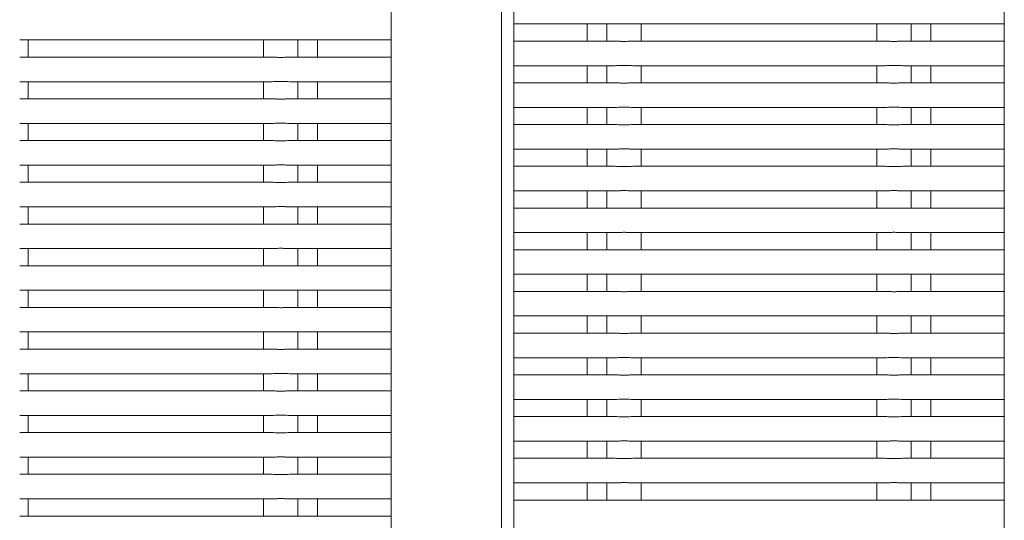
# Model space of a CAD drawing. Header units: millimetres. Extents: x 2016 to 102618, y -16590 to 68005.
# Tile 87 of 256: x 13919 to 14321, y 55527 to 55731. Entities that reach past the tile are written whole.
import ezdxf

# ---------------------------------------------------------------- set-up
doc = ezdxf.new("R2010")
doc.units = ezdxf.units.MM
doc.layers.add('A-GENM', color=13, linetype='Continuous', lineweight=13)
doc.layers.add('G-IMPT', color=8, linetype='Continuous', lineweight=5)

# ---------------------------------------------------------------- blocks, each defined once
blk = doc.blocks.new('Glijbanen_geen_host - 2019220_glijbaan_2020_08_26_no bolts2_dwg-4658142-00 Begane grond')
at = {"layer": 'G-IMPT'}
for p, q in [((12831, 70904.9), (12831, 71856.88)), ((12631, 70894.76), (12631, 71814.89)), ((12631, 71814.89), (12631, 70894.76)), ((12626, 70894.41), (12626, 71812.65)), ((12581, 71792.41), (12581, 70894.41)), ((12631, 71729.29), (12672.39, 71729.29)), ((12672.39, 71729.29), (12631, 71729.29)), ((12661, 71729.35), (12661, 71722.22)), ((12669, 71729.29), (12669, 71722.29)), ((12672.39, 71729.29), (12669, 71729.29)), ((12679.61, 71729.29), (12782.39, 71729.29)), ((12683, 71729.29), (12682.09, 71729.29)), ((12683, 71722.29), (12683, 71729.29)), ((12779, 71729.29), (12779, 71722.29)), ((12779.91, 71729.29), (12779, 71729.29)), ((12789.61, 71729.29), (12831, 71729.29)), ((12793, 71729.29), (12789.61, 71729.29)), ((12831, 71729.29), (12789.61, 71729.29)), ((12793, 71722.29), (12793, 71729.29)), ((12801, 71729.35), (12801, 71722.22)), ((12429.61, 71722.77), (12532.39, 71722.77)), ((12433, 71722.77), (12432.09, 71722.77)), ((12433, 71715.77), (12433, 71722.77)), ((12529, 71722.77), (12529, 71715.77)), ((12529.91, 71722.77), (12529, 71722.77)), ((12539.61, 71722.77), (12581, 71722.77)), ((12543, 71722.77), (12539.61, 71722.77)), ((12581, 71722.77), (12539.61, 71722.77)), ((12543, 71715.77), (12543, 71722.77)), ((12551, 71716.04), (12551, 71722.84)), ((12672.39, 71722.29), (12631, 71722.29)), ((12631, 71722.29), (12672.39, 71722.29)), ((12669, 71722.29), (12672.39, 71722.29)), ((12782.39, 71722.29), (12679.61, 71722.29)), ((12682.09, 71722.29), (12683, 71722.29)), ((12779, 71722.29), (12779.91, 71722.29)), ((12831, 71722.29), (12789.61, 71722.29)), ((12789.61, 71722.29), (12793, 71722.29)), ((12789.61, 71722.29), (12831, 71722.29)), ((12532.39, 71715.77), (12429.61, 71715.77)), ((12432.09, 71715.77), (12433, 71715.77)), ((12529, 71715.77), (12529.91, 71715.77)), ((12581, 71715.77), (12539.61, 71715.77)), ((12539.61, 71715.77), (12543, 71715.77)), ((12539.61, 71715.77), (12581, 71715.77)), ((12631, 71712.29), (12672.39, 71712.29)), ((12672.39, 71712.29), (12631, 71712.29)), ((12661, 71712.35), (12661, 71705.22)), ((12669, 71712.29), (12669, 71705.29)), ((12672.39, 71712.29), (12669, 71712.29)), ((12679.61, 71712.29), (12782.39, 71712.29)), ((12683, 71712.29), (12682.09, 71712.29)), ((12683, 71705.29), (12683, 71712.29)), ((12779, 71712.29), (12779, 71705.29)), ((12779.91, 71712.29), (12779, 71712.29)), ((12789.61, 71712.29), (12831, 71712.29)), ((12793, 71712.29), (12789.61, 71712.29)), ((12831, 71712.29), (12789.61, 71712.29)), ((12793, 71705.29), (12793, 71712.29)), ((12801, 71712.35), (12801, 71705.22)), ((12429.61, 71705.77), (12532.39, 71705.77)), ((12433, 71705.77), (12432.09, 71705.77)), ((12433, 71698.77), (12433, 71705.77)), ((12529, 71705.77), (12529, 71698.77)), ((12529.91, 71705.77), (12529, 71705.77)), ((12539.61, 71705.77), (12581, 71705.77)), ((12543, 71705.77), (12539.61, 71705.77)), ((12581, 71705.77), (12539.61, 71705.77)), ((12543, 71698.77), (12543, 71705.77)), ((12551, 71698.71), (12551, 71705.84)), ((12672.39, 71705.29), (12631, 71705.29)), ((12631, 71705.29), (12672.39, 71705.29)), ((12669, 71705.29), (12672.39, 71705.29)), ((12782.39, 71705.29), (12679.61, 71705.29)), ((12682.09, 71705.29), (12683, 71705.29)), ((12779, 71705.29), (12779.91, 71705.29)), ((12831, 71705.29), (12789.61, 71705.29)), ((12789.61, 71705.29), (12793, 71705.29)), ((12789.61, 71705.29), (12831, 71705.29)), ((12532.39, 71698.77), (12429.61, 71698.77)), ((12432.09, 71698.77), (12433, 71698.77)), ((12529, 71698.77), (12529.91, 71698.77)), ((12581, 71698.77), (12539.61, 71698.77)), ((12539.61, 71698.77), (12543, 71698.77)), ((12539.61, 71698.77), (12581, 71698.77)), ((12631, 71695.29), (12672.39, 71695.29)), ((12672.39, 71695.29), (12631, 71695.29)), ((12661, 71695.35), (12661, 71688.22)), ((12669, 71695.29), (12669, 71688.29)), ((12672.39, 71695.29), (12669, 71695.29)), ((12679.61, 71695.29), (12782.39, 71695.29)), ((12683, 71695.29), (12682.09, 71695.29)), ((12683, 71688.29), (12683, 71695.29)), ((12779, 71695.29), (12779, 71688.29)), ((12779.91, 71695.29), (12779, 71695.29)), ((12789.61, 71695.29), (12831, 71695.29)), ((12793, 71695.29), (12789.61, 71695.29)), ((12831, 71695.29), (12789.61, 71695.29)), ((12793, 71688.29), (12793, 71695.29)), ((12801, 71695.35), (12801, 71688.22)), ((12429.61, 71688.77), (12532.39, 71688.77)), ((12433, 71688.77), (12432.09, 71688.77)), ((12433, 71681.77), (12433, 71688.77)), ((12529, 71688.77), (12529, 71681.77)), ((12529.91, 71688.77), (12529, 71688.77)), ((12539.61, 71688.77), (12581, 71688.77)), ((12543, 71688.77), (12539.61, 71688.77)), ((12581, 71688.77), (12539.61, 71688.77)), ((12543, 71681.77), (12543, 71688.77)), ((12551, 71681.71), (12551, 71688.84)), ((12672.39, 71688.29), (12631, 71688.29)), ((12631, 71688.29), (12672.39, 71688.29)), ((12669, 71688.29), (12672.39, 71688.29)), ((12782.39, 71688.29), (12679.61, 71688.29)), ((12682.09, 71688.29), (12683, 71688.29)), ((12779, 71688.29), (12779.91, 71688.29)), ((12831, 71688.29), (12789.61, 71688.29)), ((12789.61, 71688.29), (12793, 71688.29)), ((12789.61, 71688.29), (12831, 71688.29)), ((12532.39, 71681.77), (12429.61, 71681.77)), ((12432.09, 71681.77), (12433, 71681.77)), ((12529, 71681.77), (12529.91, 71681.77)), ((12581, 71681.77), (12539.61, 71681.77)), ((12539.61, 71681.77), (12543, 71681.77)), ((12539.61, 71681.77), (12581, 71681.77)), ((12631, 71678.29), (12672.39, 71678.29)), ((12672.39, 71678.29), (12631, 71678.29)), ((12661, 71678.35), (12661, 71671.22)), ((12669, 71678.29), (12669, 71671.29)), ((12672.39, 71678.29), (12669, 71678.29)), ((12679.61, 71678.29), (12782.39, 71678.29)), ((12683, 71678.29), (12682.09, 71678.29)), ((12683, 71671.29), (12683, 71678.29)), ((12779, 71678.29), (12779, 71671.29)), ((12779.91, 71678.29), (12779, 71678.29)), ((12789.61, 71678.29), (12831, 71678.29)), ((12793, 71678.29), (12789.61, 71678.29)), ((12831, 71678.29), (12789.61, 71678.29)), ((12793, 71671.29), (12793, 71678.29)), ((12801, 71678.35), (12801, 71671.22)), ((12429.61, 71671.77), (12532.39, 71671.77)), ((12433, 71671.77), (12432.09, 71671.77)), ((12433, 71664.77), (12433, 71671.77)), ((12529, 71671.77), (12529, 71664.77)), ((12529.91, 71671.77), (12529, 71671.77)), ((12539.61, 71671.77), (12581, 71671.77)), ((12543, 71671.77), (12539.61, 71671.77)), ((12581, 71671.77), (12539.61, 71671.77)), ((12543, 71664.77), (12543, 71671.77)), ((12551, 71664.71), (12551, 71671.84)), ((12672.39, 71671.29), (12631, 71671.29)), ((12631, 71671.29), (12672.39, 71671.29)), ((12669, 71671.29), (12672.39, 71671.29)), ((12782.39, 71671.29), (12679.61, 71671.29)), ((12682.09, 71671.29), (12683, 71671.29)), ((12779, 71671.29), (12779.91, 71671.29)), ((12831, 71671.29), (12789.61, 71671.29)), ((12789.61, 71671.29), (12793, 71671.29)), ((12789.61, 71671.29), (12831, 71671.29)), ((12532.39, 71664.77), (12429.61, 71664.77)), ((12432.09, 71664.77), (12433, 71664.77)), ((12529, 71664.77), (12529.91, 71664.77)), ((12581, 71664.77), (12539.61, 71664.77)), ((12539.61, 71664.77), (12543, 71664.77)), ((12539.61, 71664.77), (12581, 71664.77)), ((12631, 71661.29), (12672.39, 71661.29)), ((12672.39, 71661.29), (12631, 71661.29)), ((12661, 71661.35), (12661, 71654.22)), ((12669, 71661.29), (12669, 71654.29)), ((12672.39, 71661.29), (12669, 71661.29)), ((12679.61, 71661.29), (12782.39, 71661.29)), ((12683, 71661.29), (12682.09, 71661.29)), ((12683, 71654.29), (12683, 71661.29)), ((12779, 71661.29), (12779, 71654.29)), ((12779.91, 71661.29), (12779, 71661.29)), ((12789.61, 71661.29), (12831, 71661.29)), ((12793, 71661.29), (12789.61, 71661.29)), ((12831, 71661.29), (12789.61, 71661.29)), ((12793, 71654.29), (12793, 71661.29)), ((12801, 71661.35), (12801, 71654.22)), ((12429.61, 71654.77), (12532.39, 71654.77)), ((12433, 71654.77), (12432.09, 71654.77)), ((12433, 71647.77), (12433, 71654.77)), ((12529, 71654.77), (12529, 71647.77)), ((12529.91, 71654.77), (12529, 71654.77)), ((12539.61, 71654.77), (12581, 71654.77)), ((12543, 71654.77), (12539.61, 71654.77)), ((12581, 71654.77), (12539.61, 71654.77)), ((12543, 71647.77), (12543, 71654.77)), ((12551, 71647.71), (12551, 71654.84)), ((12672.39, 71654.29), (12631, 71654.29)), ((12631, 71654.29), (12672.39, 71654.29)), ((12669, 71654.29), (12672.39, 71654.29)), ((12782.39, 71654.29), (12679.61, 71654.29)), ((12682.09, 71654.29), (12683, 71654.29)), ((12779, 71654.29), (12779.91, 71654.29)), ((12831, 71654.29), (12789.61, 71654.29)), ((12789.61, 71654.29), (12793, 71654.29)), ((12789.61, 71654.29), (12831, 71654.29)), ((12532.39, 71647.77), (12429.61, 71647.77)), ((12432.09, 71647.77), (12433, 71647.77)), ((12529, 71647.77), (12529.91, 71647.77)), ((12581, 71647.77), (12539.61, 71647.77)), ((12539.61, 71647.77), (12543, 71647.77)), ((12539.61, 71647.77), (12581, 71647.77)), ((12631, 71644.29), (12672.39, 71644.29)), ((12672.39, 71644.29), (12631, 71644.29)), ((12661, 71644.35), (12661, 71637.22)), ((12669, 71644.29), (12669, 71637.29)), ((12672.39, 71644.29), (12669, 71644.29)), ((12679.61, 71644.29), (12782.39, 71644.29)), ((12683, 71644.29), (12682.09, 71644.29)), ((12683, 71637.29), (12683, 71644.29)), ((12779, 71644.29), (12779, 71637.29)), ((12779.91, 71644.29), (12779, 71644.29)), ((12789.61, 71644.29), (12831, 71644.29)), ((12793, 71644.29), (12789.61, 71644.29)), ((12831, 71644.29), (12789.61, 71644.29)), ((12793, 71637.29), (12793, 71644.29)), ((12801, 71644.35), (12801, 71637.22)), ((12429.61, 71637.77), (12532.39, 71637.77)), ((12433, 71637.77), (12432.09, 71637.77)), ((12433, 71630.77), (12433, 71637.77)), ((12529, 71637.77), (12529, 71630.77)), ((12529.91, 71637.77), (12529, 71637.77)), ((12539.61, 71637.77), (12581, 71637.77)), ((12543, 71637.77), (12539.61, 71637.77)), ((12581, 71637.77), (12539.61, 71637.77)), ((12543, 71630.77), (12543, 71637.77)), ((12551, 71630.71), (12551, 71637.84)), ((12672.39, 71637.29), (12631, 71637.29)), ((12631, 71637.29), (12672.39, 71637.29)), ((12669, 71637.29), (12672.39, 71637.29)), ((12782.39, 71637.29), (12679.61, 71637.29)), ((12682.09, 71637.29), (12683, 71637.29)), ((12779, 71637.29), (12779.91, 71637.29)), ((12831, 71637.29), (12789.61, 71637.29)), ((12789.61, 71637.29), (12793, 71637.29)), ((12789.61, 71637.29), (12831, 71637.29)), ((12532.39, 71630.77), (12429.61, 71630.77)), ((12432.09, 71630.77), (12433, 71630.77)), ((12529, 71630.77), (12529.91, 71630.77)), ((12581, 71630.77), (12539.61, 71630.77)), ((12539.61, 71630.77), (12543, 71630.77)), ((12539.61, 71630.77), (12581, 71630.77)), ((12631, 71627.29), (12672.39, 71627.29)), ((12672.39, 71627.29), (12631, 71627.29)), ((12661, 71627.35), (12661, 71620.22)), ((12669, 71627.29), (12669, 71620.29)), ((12672.39, 71627.29), (12669, 71627.29)), ((12679.61, 71627.29), (12782.39, 71627.29)), ((12683, 71627.29), (12682.09, 71627.29)), ((12683, 71620.29), (12683, 71627.29)), ((12779, 71627.29), (12779, 71620.29)), ((12779.91, 71627.29), (12779, 71627.29)), ((12789.61, 71627.29), (12831, 71627.29)), ((12793, 71627.29), (12789.61, 71627.29)), ((12831, 71627.29), (12789.61, 71627.29)), ((12793, 71620.29), (12793, 71627.29)), ((12801, 71627.35), (12801, 71620.22)), ((12551, 71613.71), (12551, 71620.84)), ((12429.61, 71620.77), (12532.39, 71620.77)), ((12433, 71620.77), (12432.09, 71620.77)), ((12433, 71613.77), (12433, 71620.77)), ((12529, 71620.77), (12529, 71613.77)), ((12529.91, 71620.77), (12529, 71620.77)), ((12539.61, 71620.77), (12581, 71620.77)), ((12543, 71620.77), (12539.61, 71620.77)), ((12581, 71620.77), (12539.61, 71620.77)), ((12543, 71613.77), (12543, 71620.77)), ((12672.39, 71620.29), (12631, 71620.29)), ((12631, 71620.29), (12672.39, 71620.29)), ((12669, 71620.29), (12672.39, 71620.29)), ((12782.39, 71620.29), (12679.61, 71620.29)), ((12682.09, 71620.29), (12683, 71620.29)), ((12779, 71620.29), (12779.91, 71620.29)), ((12831, 71620.29), (12789.61, 71620.29)), ((12789.61, 71620.29), (12793, 71620.29)), ((12789.61, 71620.29), (12831, 71620.29)), ((12532.39, 71613.77), (12429.61, 71613.77)), ((12432.09, 71613.77), (12433, 71613.77)), ((12529, 71613.77), (12529.91, 71613.77)), ((12581, 71613.77), (12539.61, 71613.77)), ((12539.61, 71613.77), (12543, 71613.77)), ((12539.61, 71613.77), (12581, 71613.77)), ((12631, 71610.29), (12672.39, 71610.29)), ((12672.39, 71610.29), (12631, 71610.29)), ((12661, 71610.35), (12661, 71603.22)), ((12669, 71610.29), (12669, 71603.29)), ((12672.39, 71610.29), (12669, 71610.29)), ((12679.61, 71610.29), (12782.39, 71610.29)), ((12683, 71610.29), (12682.09, 71610.29)), ((12683, 71603.29), (12683, 71610.29)), ((12779, 71610.29), (12779, 71603.29)), ((12779.91, 71610.29), (12779, 71610.29)), ((12789.61, 71610.29), (12831, 71610.29)), ((12793, 71610.29), (12789.61, 71610.29)), ((12831, 71610.29), (12789.61, 71610.29)), ((12793, 71603.29), (12793, 71610.29)), ((12801, 71610.35), (12801, 71603.22)), ((12429.61, 71603.77), (12532.39, 71603.77)), ((12433, 71603.77), (12432.09, 71603.77)), ((12433, 71596.77), (12433, 71603.77)), ((12529, 71603.77), (12529, 71596.77)), ((12529.91, 71603.77), (12529, 71603.77)), ((12539.61, 71603.77), (12581, 71603.77)), ((12543, 71603.77), (12539.61, 71603.77)), ((12581, 71603.77), (12539.61, 71603.77)), ((12543, 71596.77), (12543, 71603.77)), ((12551, 71596.71), (12551, 71603.84)), ((12672.39, 71603.29), (12631, 71603.29)), ((12631, 71603.29), (12672.39, 71603.29)), ((12669, 71603.29), (12672.39, 71603.29)), ((12782.39, 71603.29), (12679.61, 71603.29)), ((12682.09, 71603.29), (12683, 71603.29)), ((12779, 71603.29), (12779.91, 71603.29)), ((12831, 71603.29), (12789.61, 71603.29)), ((12789.61, 71603.29), (12793, 71603.29)), ((12789.61, 71603.29), (12831, 71603.29)), ((12532.39, 71596.77), (12429.61, 71596.77)), ((12432.09, 71596.77), (12433, 71596.77)), ((12529, 71596.77), (12529.91, 71596.77)), ((12581, 71596.77), (12539.61, 71596.77)), ((12539.61, 71596.77), (12543, 71596.77)), ((12539.61, 71596.77), (12581, 71596.77)), ((12631, 71593.29), (12672.39, 71593.29)), ((12672.39, 71593.29), (12631, 71593.29)), ((12661, 71593.35), (12661, 71586.22)), ((12669, 71593.29), (12669, 71586.29)), ((12672.39, 71593.29), (12669, 71593.29)), ((12679.61, 71593.29), (12782.39, 71593.29)), ((12683, 71593.29), (12682.09, 71593.29)), ((12683, 71586.29), (12683, 71593.29)), ((12779, 71593.29), (12779, 71586.29)), ((12779.91, 71593.29), (12779, 71593.29)), ((12789.61, 71593.29), (12831, 71593.29)), ((12793, 71593.29), (12789.61, 71593.29)), ((12831, 71593.29), (12789.61, 71593.29)), ((12793, 71586.29), (12793, 71593.29)), ((12801, 71593.35), (12801, 71586.22)), ((12429.61, 71586.77), (12532.39, 71586.77)), ((12433, 71586.77), (12432.09, 71586.77)), ((12433, 71579.77), (12433, 71586.77)), ((12529, 71586.77), (12529, 71579.77)), ((12529.91, 71586.77), (12529, 71586.77)), ((12539.61, 71586.77), (12581, 71586.77)), ((12543, 71586.77), (12539.61, 71586.77)), ((12581, 71586.77), (12539.61, 71586.77)), ((12543, 71579.77), (12543, 71586.77)), ((12551, 71579.71), (12551, 71586.84)), ((12672.39, 71586.29), (12631, 71586.29)), ((12631, 71586.29), (12672.39, 71586.29)), ((12669, 71586.29), (12672.39, 71586.29)), ((12782.39, 71586.29), (12679.61, 71586.29)), ((12682.09, 71586.29), (12683, 71586.29)), ((12779, 71586.29), (12779.91, 71586.29)), ((12831, 71586.29), (12789.61, 71586.29)), ((12789.61, 71586.29), (12793, 71586.29)), ((12789.61, 71586.29), (12831, 71586.29)), ((12532.39, 71579.77), (12429.61, 71579.77)), ((12432.09, 71579.77), (12433, 71579.77)), ((12529, 71579.77), (12529.91, 71579.77)), ((12581, 71579.77), (12539.61, 71579.77)), ((12539.61, 71579.77), (12543, 71579.77)), ((12539.61, 71579.77), (12581, 71579.77)), ((12631, 71576.29), (12672.39, 71576.29)), ((12672.39, 71576.29), (12631, 71576.29)), ((12661, 71576.35), (12661, 71569.22)), ((12669, 71576.29), (12669, 71569.29)), ((12672.39, 71576.29), (12669, 71576.29)), ((12679.61, 71576.29), (12782.39, 71576.29)), ((12683, 71576.29), (12682.09, 71576.29)), ((12683, 71569.29), (12683, 71576.29)), ((12779, 71576.29), (12779, 71569.29)), ((12779.91, 71576.29), (12779, 71576.29)), ((12789.61, 71576.29), (12831, 71576.29)), ((12793, 71576.29), (12789.61, 71576.29)), ((12831, 71576.29), (12789.61, 71576.29)), ((12793, 71569.29), (12793, 71576.29)), ((12801, 71576.35), (12801, 71569.22)), ((12429.61, 71569.77), (12532.39, 71569.77)), ((12433, 71569.77), (12432.09, 71569.77)), ((12433, 71562.77), (12433, 71569.77)), ((12529, 71569.77), (12529, 71562.77)), ((12529.91, 71569.77), (12529, 71569.77)), ((12539.61, 71569.77), (12581, 71569.77)), ((12543, 71569.77), (12539.61, 71569.77)), ((12581, 71569.77), (12539.61, 71569.77)), ((12543, 71562.77), (12543, 71569.77)), ((12551, 71562.71), (12551, 71569.84)), ((12672.39, 71569.29), (12631, 71569.29)), ((12631, 71569.29), (12672.39, 71569.29)), ((12669, 71569.29), (12672.39, 71569.29)), ((12782.39, 71569.29), (12679.61, 71569.29)), ((12682.09, 71569.29), (12683, 71569.29)), ((12779, 71569.29), (12779.91, 71569.29)), ((12831, 71569.29), (12789.61, 71569.29)), ((12789.61, 71569.29), (12793, 71569.29)), ((12789.61, 71569.29), (12831, 71569.29)), ((12532.39, 71562.77), (12429.61, 71562.77)), ((12432.09, 71562.77), (12433, 71562.77)), ((12529, 71562.77), (12529.91, 71562.77)), ((12581, 71562.77), (12539.61, 71562.77)), ((12539.61, 71562.77), (12543, 71562.77)), ((12539.61, 71562.77), (12581, 71562.77)), ((12631, 71559.29), (12672.39, 71559.29)), ((12672.39, 71559.29), (12631, 71559.29)), ((12661, 71559.35), (12661, 71552.22)), ((12669, 71559.29), (12669, 71552.29)), ((12672.39, 71559.29), (12669, 71559.29)), ((12679.61, 71559.29), (12782.39, 71559.29)), ((12683, 71559.29), (12682.09, 71559.29)), ((12683, 71552.29), (12683, 71559.29)), ((12779, 71559.29), (12779, 71552.29)), ((12779.91, 71559.29), (12779, 71559.29)), ((12789.61, 71559.29), (12831, 71559.29)), ((12793, 71559.29), (12789.61, 71559.29)), ((12831, 71559.29), (12789.61, 71559.29)), ((12793, 71552.29), (12793, 71559.29)), ((12801, 71559.35), (12801, 71552.22)), ((12429.61, 71552.77), (12532.39, 71552.77)), ((12433, 71552.77), (12432.09, 71552.77)), ((12433, 71545.77), (12433, 71552.77)), ((12529, 71552.77), (12529, 71545.77)), ((12529.91, 71552.77), (12529, 71552.77)), ((12539.61, 71552.77), (12581, 71552.77)), ((12543, 71552.77), (12539.61, 71552.77)), ((12581, 71552.77), (12539.61, 71552.77)), ((12543, 71545.77), (12543, 71552.77)), ((12551, 71545.71), (12551, 71552.84)), ((12672.39, 71552.29), (12631, 71552.29)), ((12631, 71552.29), (12672.39, 71552.29)), ((12669, 71552.29), (12672.39, 71552.29)), ((12782.39, 71552.29), (12679.61, 71552.29)), ((12682.09, 71552.29), (12683, 71552.29)), ((12779, 71552.29), (12779.91, 71552.29)), ((12831, 71552.29), (12789.61, 71552.29)), ((12789.61, 71552.29), (12793, 71552.29)), ((12789.61, 71552.29), (12831, 71552.29)), ((12532.39, 71545.77), (12429.61, 71545.77)), ((12432.09, 71545.77), (12433, 71545.77)), ((12529, 71545.77), (12529.91, 71545.77)), ((12581, 71545.77), (12539.61, 71545.77)), ((12539.61, 71545.77), (12543, 71545.77)), ((12539.61, 71545.77), (12581, 71545.77)), ((12631, 71542.29), (12672.39, 71542.29)), ((12672.39, 71542.29), (12631, 71542.29)), ((12661, 71542.35), (12661, 71535.22)), ((12669, 71542.29), (12669, 71535.29)), ((12672.39, 71542.29), (12669, 71542.29)), ((12679.61, 71542.29), (12782.39, 71542.29)), ((12683, 71542.29), (12682.09, 71542.29)), ((12683, 71535.29), (12683, 71542.29)), ((12779, 71542.29), (12779, 71535.29)), ((12779.91, 71542.29), (12779, 71542.29)), ((12789.61, 71542.29), (12831, 71542.29)), ((12793, 71542.29), (12789.61, 71542.29)), ((12831, 71542.29), (12789.61, 71542.29)), ((12793, 71535.29), (12793, 71542.29)), ((12801, 71542.35), (12801, 71535.22)), ((12429.61, 71535.77), (12532.39, 71535.77)), ((12433, 71535.77), (12432.09, 71535.77)), ((12433, 71528.77), (12433, 71535.77)), ((12529, 71535.77), (12529, 71528.77)), ((12529.91, 71535.77), (12529, 71535.77)), ((12539.61, 71535.77), (12581, 71535.77)), ((12543, 71535.77), (12539.61, 71535.77)), ((12581, 71535.77), (12539.61, 71535.77)), ((12543, 71528.77), (12543, 71535.77)), ((12551, 71528.71), (12551, 71535.84)), ((12672.39, 71535.29), (12631, 71535.29)), ((12631, 71535.29), (12672.39, 71535.29)), ((12669, 71535.29), (12672.39, 71535.29)), ((12782.39, 71535.29), (12679.61, 71535.29)), ((12682.09, 71535.29), (12683, 71535.29)), ((12779, 71535.29), (12779.91, 71535.29)), ((12831, 71535.29), (12789.61, 71535.29)), ((12789.61, 71535.29), (12793, 71535.29)), ((12789.61, 71535.29), (12831, 71535.29)), ((12532.39, 71528.77), (12429.61, 71528.77)), ((12432.09, 71528.77), (12433, 71528.77)), ((12529, 71528.77), (12529.91, 71528.77)), ((12581, 71528.77), (12539.61, 71528.77)), ((12539.61, 71528.77), (12543, 71528.77)), ((12539.61, 71528.77), (12581, 71528.77))]:
    blk.add_line(p, q, dxfattribs=at)
for points in [[(12679.61, 71729.29), (12679.17, 71729.3), (12678.48, 71729.31), (12677.51, 71729.36), (12676.76, 71729.38), (12676, 71729.39), (12675.24, 71729.38), (12674.5, 71729.36), (12673.52, 71729.31), (12672.83, 71729.3), (12672.39, 71729.29)], [(12789.61, 71729.29), (12789.17, 71729.3), (12788.48, 71729.31), (12787.51, 71729.36), (12786.76, 71729.38), (12786, 71729.39), (12785.24, 71729.38), (12784.5, 71729.36), (12783.52, 71729.31), (12782.83, 71729.3), (12782.39, 71729.29)], [(12539.61, 71722.77), (12539.17, 71722.79), (12538.48, 71722.8), (12537.51, 71722.84), (12536.76, 71722.87), (12536, 71722.88), (12535.24, 71722.87), (12534.5, 71722.84), (12533.52, 71722.8), (12532.83, 71722.79), (12532.39, 71722.77)], [(12672.39, 71722.29), (12672.83, 71722.27), (12673.52, 71722.26), (12674.49, 71722.22), (12675.24, 71722.19), (12676, 71722.18), (12676.76, 71722.19), (12677.5, 71722.22), (12678.48, 71722.26), (12679.17, 71722.27), (12679.61, 71722.29)], [(12782.39, 71722.29), (12782.83, 71722.27), (12783.52, 71722.26), (12784.49, 71722.22), (12785.24, 71722.19), (12786, 71722.18), (12786.76, 71722.19), (12787.5, 71722.22), (12788.48, 71722.26), (12789.17, 71722.27), (12789.61, 71722.29)], [(12532.39, 71715.77), (12532.83, 71715.76), (12533.52, 71715.75), (12534.49, 71715.7), (12535.24, 71715.68), (12536, 71715.67), (12536.76, 71715.68), (12537.5, 71715.7), (12538.48, 71715.75), (12539.17, 71715.76), (12539.61, 71715.77)], [(12679.61, 71712.29), (12679.17, 71712.3), (12678.48, 71712.31), (12677.51, 71712.36), (12676.76, 71712.38), (12676, 71712.39), (12675.24, 71712.38), (12674.5, 71712.36), (12673.52, 71712.31), (12672.83, 71712.3), (12672.39, 71712.29)], [(12789.61, 71712.29), (12789.17, 71712.3), (12788.48, 71712.31), (12787.51, 71712.36), (12786.76, 71712.38), (12786, 71712.39), (12785.24, 71712.38), (12784.5, 71712.36), (12783.52, 71712.31), (12782.83, 71712.3), (12782.39, 71712.29)], [(12539.61, 71705.77), (12539.17, 71705.79), (12538.48, 71705.8), (12537.51, 71705.84), (12536.76, 71705.87), (12536, 71705.88), (12535.24, 71705.87), (12534.5, 71705.84), (12533.52, 71705.8), (12532.83, 71705.79), (12532.39, 71705.77)], [(12672.39, 71705.29), (12672.83, 71705.27), (12673.52, 71705.26), (12674.49, 71705.22), (12675.24, 71705.19), (12676, 71705.18), (12676.76, 71705.19), (12677.5, 71705.22), (12678.48, 71705.26), (12679.17, 71705.27), (12679.61, 71705.29)], [(12782.39, 71705.29), (12782.83, 71705.27), (12783.52, 71705.26), (12784.49, 71705.22), (12785.24, 71705.19), (12786, 71705.18), (12786.76, 71705.19), (12787.5, 71705.22), (12788.48, 71705.26), (12789.17, 71705.27), (12789.61, 71705.29)], [(12532.39, 71698.77), (12532.83, 71698.76), (12533.52, 71698.75), (12534.49, 71698.7), (12535.24, 71698.68), (12536, 71698.67), (12536.76, 71698.68), (12537.5, 71698.7), (12538.48, 71698.75), (12539.17, 71698.76), (12539.61, 71698.77)], [(12679.61, 71695.29), (12679.17, 71695.3), (12678.48, 71695.31), (12677.51, 71695.36), (12676.76, 71695.38), (12676, 71695.39), (12675.24, 71695.38), (12674.5, 71695.36), (12673.52, 71695.31), (12672.83, 71695.3), (12672.39, 71695.29)], [(12789.61, 71695.29), (12789.17, 71695.3), (12788.48, 71695.31), (12787.51, 71695.36), (12786.76, 71695.38), (12786, 71695.39), (12785.24, 71695.38), (12784.5, 71695.36), (12783.52, 71695.31), (12782.83, 71695.3), (12782.39, 71695.29)], [(12539.61, 71688.77), (12539.17, 71688.79), (12538.48, 71688.8), (12537.51, 71688.84), (12536.76, 71688.87), (12536, 71688.88), (12535.24, 71688.87), (12534.5, 71688.84), (12533.52, 71688.8), (12532.83, 71688.79), (12532.39, 71688.77)], [(12672.39, 71688.29), (12672.83, 71688.27), (12673.52, 71688.26), (12674.49, 71688.22), (12675.24, 71688.19), (12676, 71688.18), (12676.76, 71688.19), (12677.5, 71688.22), (12678.48, 71688.26), (12679.17, 71688.27), (12679.61, 71688.29)], [(12782.39, 71688.29), (12782.83, 71688.27), (12783.52, 71688.26), (12784.49, 71688.22), (12785.24, 71688.19), (12786, 71688.18), (12786.76, 71688.19), (12787.5, 71688.22), (12788.48, 71688.26), (12789.17, 71688.27), (12789.61, 71688.29)], [(12532.39, 71681.77), (12532.83, 71681.76), (12533.52, 71681.75), (12534.49, 71681.7), (12535.24, 71681.68), (12536, 71681.67), (12536.76, 71681.68), (12537.5, 71681.7), (12538.48, 71681.75), (12539.17, 71681.76), (12539.61, 71681.77)], [(12679.61, 71678.29), (12679.17, 71678.3), (12678.48, 71678.31), (12677.51, 71678.36), (12676.76, 71678.38), (12676, 71678.39), (12675.24, 71678.38), (12674.5, 71678.36), (12673.52, 71678.31), (12672.83, 71678.3), (12672.39, 71678.29)], [(12789.61, 71678.29), (12789.17, 71678.3), (12788.48, 71678.31), (12787.51, 71678.36), (12786.76, 71678.38), (12786, 71678.39), (12785.24, 71678.38), (12784.5, 71678.36), (12783.52, 71678.31), (12782.83, 71678.3), (12782.39, 71678.29)], [(12539.61, 71671.77), (12539.17, 71671.79), (12538.48, 71671.8), (12537.51, 71671.84), (12536.76, 71671.87), (12536, 71671.88), (12535.24, 71671.87), (12534.5, 71671.84), (12533.52, 71671.8), (12532.83, 71671.79), (12532.39, 71671.77)], [(12672.39, 71671.29), (12672.83, 71671.27), (12673.52, 71671.26), (12674.49, 71671.22), (12675.24, 71671.19), (12676, 71671.18), (12676.76, 71671.19), (12677.5, 71671.22), (12678.48, 71671.26), (12679.17, 71671.27), (12679.61, 71671.29)], [(12782.39, 71671.29), (12782.83, 71671.27), (12783.52, 71671.26), (12784.49, 71671.22), (12785.24, 71671.19), (12786, 71671.18), (12786.76, 71671.19), (12787.5, 71671.22), (12788.48, 71671.26), (12789.17, 71671.27), (12789.61, 71671.29)], [(12532.39, 71664.77), (12532.83, 71664.76), (12533.52, 71664.75), (12534.49, 71664.7), (12535.24, 71664.68), (12536, 71664.67), (12536.76, 71664.68), (12537.5, 71664.7), (12538.48, 71664.75), (12539.17, 71664.76), (12539.61, 71664.77)], [(12679.61, 71661.29), (12679.17, 71661.3), (12678.48, 71661.31), (12677.51, 71661.36), (12676.76, 71661.38), (12676, 71661.39), (12675.24, 71661.38), (12674.5, 71661.36), (12673.52, 71661.31), (12672.83, 71661.3), (12672.39, 71661.29)], [(12789.61, 71661.29), (12789.17, 71661.3), (12788.48, 71661.31), (12787.51, 71661.36), (12786.76, 71661.38), (12786, 71661.39), (12785.24, 71661.38), (12784.5, 71661.36), (12783.52, 71661.31), (12782.83, 71661.3), (12782.39, 71661.29)], [(12539.61, 71654.77), (12539.17, 71654.79), (12538.48, 71654.8), (12537.51, 71654.84), (12536.76, 71654.87), (12536, 71654.88), (12535.24, 71654.87), (12534.5, 71654.84), (12533.52, 71654.8), (12532.83, 71654.79), (12532.39, 71654.77)], [(12672.39, 71654.29), (12672.83, 71654.27), (12673.52, 71654.26), (12674.49, 71654.22), (12675.24, 71654.19), (12676, 71654.18), (12676.76, 71654.19), (12677.5, 71654.22), (12678.48, 71654.26), (12679.17, 71654.27), (12679.61, 71654.29)], [(12782.39, 71654.29), (12782.83, 71654.27), (12783.52, 71654.26), (12784.49, 71654.22), (12785.24, 71654.19), (12786, 71654.18), (12786.76, 71654.19), (12787.5, 71654.22), (12788.48, 71654.26), (12789.17, 71654.27), (12789.61, 71654.29)], [(12532.39, 71647.77), (12532.83, 71647.76), (12533.52, 71647.75), (12534.49, 71647.7), (12535.24, 71647.68), (12536, 71647.67), (12536.76, 71647.68), (12537.5, 71647.7), (12538.48, 71647.75), (12539.17, 71647.76), (12539.61, 71647.77)], [(12679.61, 71644.29), (12679.17, 71644.3), (12678.48, 71644.31), (12677.51, 71644.36), (12676.76, 71644.38), (12676, 71644.39), (12675.24, 71644.38), (12674.5, 71644.36), (12673.52, 71644.31), (12672.83, 71644.3), (12672.39, 71644.29)], [(12789.61, 71644.29), (12789.17, 71644.3), (12788.48, 71644.31), (12787.51, 71644.36), (12786.76, 71644.38), (12786, 71644.39), (12785.24, 71644.38), (12784.5, 71644.36), (12783.52, 71644.31), (12782.83, 71644.3), (12782.39, 71644.29)], [(12539.61, 71637.77), (12539.17, 71637.79), (12538.48, 71637.8), (12537.51, 71637.84), (12536.76, 71637.87), (12536, 71637.88), (12535.24, 71637.87), (12534.5, 71637.84), (12533.52, 71637.8), (12532.83, 71637.79), (12532.39, 71637.77)], [(12672.39, 71637.29), (12672.83, 71637.27), (12673.52, 71637.26), (12674.49, 71637.22), (12675.24, 71637.19), (12676, 71637.18), (12676.76, 71637.19), (12677.5, 71637.22), (12678.48, 71637.26), (12679.17, 71637.27), (12679.61, 71637.29)], [(12782.39, 71637.29), (12782.83, 71637.27), (12783.52, 71637.26), (12784.49, 71637.22), (12785.24, 71637.19), (12786, 71637.18), (12786.76, 71637.19), (12787.5, 71637.22), (12788.48, 71637.26), (12789.17, 71637.27), (12789.61, 71637.29)], [(12532.39, 71630.77), (12532.83, 71630.76), (12533.52, 71630.75), (12534.49, 71630.7), (12535.24, 71630.68), (12536, 71630.67), (12536.76, 71630.68), (12537.5, 71630.7), (12538.48, 71630.75), (12539.17, 71630.76), (12539.61, 71630.77)], [(12679.61, 71627.29), (12679.17, 71627.3), (12678.48, 71627.31), (12677.51, 71627.36), (12676.76, 71627.38), (12676, 71627.39), (12675.24, 71627.38), (12674.5, 71627.36), (12673.52, 71627.31), (12672.83, 71627.3), (12672.39, 71627.29)], [(12789.61, 71627.29), (12789.17, 71627.3), (12788.48, 71627.31), (12787.51, 71627.36), (12786.76, 71627.38), (12786, 71627.39), (12785.24, 71627.38), (12784.5, 71627.36), (12783.52, 71627.31), (12782.83, 71627.3), (12782.39, 71627.29)], [(12539.61, 71620.77), (12539.17, 71620.79), (12538.48, 71620.8), (12537.51, 71620.84), (12536.76, 71620.87), (12536, 71620.88), (12535.24, 71620.87), (12534.5, 71620.84), (12533.52, 71620.8), (12532.83, 71620.79), (12532.39, 71620.77)], [(12672.39, 71620.29), (12672.83, 71620.27), (12673.52, 71620.26), (12674.49, 71620.22), (12675.24, 71620.19), (12676, 71620.18), (12676.76, 71620.19), (12677.5, 71620.22), (12678.48, 71620.26), (12679.17, 71620.27), (12679.61, 71620.29)], [(12782.39, 71620.29), (12782.83, 71620.27), (12783.52, 71620.26), (12784.49, 71620.22), (12785.24, 71620.19), (12786, 71620.18), (12786.76, 71620.19), (12787.5, 71620.22), (12788.48, 71620.26), (12789.17, 71620.27), (12789.61, 71620.29)], [(12532.39, 71613.77), (12532.83, 71613.76), (12533.52, 71613.75), (12534.49, 71613.7), (12535.24, 71613.68), (12536, 71613.67), (12536.76, 71613.68), (12537.5, 71613.7), (12538.48, 71613.75), (12539.17, 71613.76), (12539.61, 71613.77)], [(12679.61, 71610.29), (12679.17, 71610.3), (12678.48, 71610.31), (12677.51, 71610.36), (12676.76, 71610.38), (12676, 71610.39), (12675.24, 71610.38), (12674.5, 71610.36), (12673.52, 71610.31), (12672.83, 71610.3), (12672.39, 71610.29)], [(12789.61, 71610.29), (12789.17, 71610.3), (12788.48, 71610.31), (12787.51, 71610.36), (12786.76, 71610.38), (12786, 71610.39), (12785.24, 71610.38), (12784.5, 71610.36), (12783.52, 71610.31), (12782.83, 71610.3), (12782.39, 71610.29)], [(12539.61, 71603.77), (12539.17, 71603.79), (12538.48, 71603.8), (12537.51, 71603.84), (12536.76, 71603.87), (12536, 71603.88), (12535.24, 71603.87), (12534.5, 71603.84), (12533.52, 71603.8), (12532.83, 71603.79), (12532.39, 71603.77)], [(12672.39, 71603.29), (12672.83, 71603.27), (12673.52, 71603.26), (12674.49, 71603.22), (12675.24, 71603.19), (12676, 71603.18), (12676.76, 71603.19), (12677.5, 71603.22), (12678.48, 71603.26), (12679.17, 71603.27), (12679.61, 71603.29)], [(12782.39, 71603.29), (12782.83, 71603.27), (12783.52, 71603.26), (12784.49, 71603.22), (12785.24, 71603.19), (12786, 71603.18), (12786.76, 71603.19), (12787.5, 71603.22), (12788.48, 71603.26), (12789.17, 71603.27), (12789.61, 71603.29)], [(12532.39, 71596.77), (12532.83, 71596.76), (12533.52, 71596.75), (12534.49, 71596.7), (12535.24, 71596.68), (12536, 71596.67), (12536.76, 71596.68), (12537.5, 71596.7), (12538.48, 71596.75), (12539.17, 71596.76), (12539.61, 71596.77)], [(12679.61, 71593.29), (12679.17, 71593.3), (12678.48, 71593.31), (12677.51, 71593.36), (12676.76, 71593.38), (12676, 71593.39), (12675.24, 71593.38), (12674.5, 71593.36), (12673.52, 71593.31), (12672.83, 71593.3), (12672.39, 71593.29)], [(12789.61, 71593.29), (12789.17, 71593.3), (12788.48, 71593.31), (12787.51, 71593.36), (12786.76, 71593.38), (12786, 71593.39), (12785.24, 71593.38), (12784.5, 71593.36), (12783.52, 71593.31), (12782.83, 71593.3), (12782.39, 71593.29)], [(12539.61, 71586.77), (12539.17, 71586.79), (12538.48, 71586.8), (12537.51, 71586.84), (12536.76, 71586.87), (12536, 71586.88), (12535.24, 71586.87), (12534.5, 71586.84), (12533.52, 71586.8), (12532.83, 71586.79), (12532.39, 71586.77)], [(12672.39, 71586.29), (12672.83, 71586.27), (12673.52, 71586.26), (12674.49, 71586.22), (12675.24, 71586.19), (12676, 71586.18), (12676.76, 71586.19), (12677.5, 71586.22), (12678.48, 71586.26), (12679.17, 71586.27), (12679.61, 71586.29)], [(12782.39, 71586.29), (12782.83, 71586.27), (12783.52, 71586.26), (12784.49, 71586.22), (12785.24, 71586.19), (12786, 71586.18), (12786.76, 71586.19), (12787.5, 71586.22), (12788.48, 71586.26), (12789.17, 71586.27), (12789.61, 71586.29)], [(12532.39, 71579.77), (12532.83, 71579.76), (12533.52, 71579.75), (12534.49, 71579.7), (12535.24, 71579.68), (12536, 71579.67), (12536.76, 71579.68), (12537.5, 71579.7), (12538.48, 71579.75), (12539.17, 71579.76), (12539.61, 71579.77)], [(12679.61, 71576.29), (12679.17, 71576.3), (12678.48, 71576.31), (12677.51, 71576.36), (12676.76, 71576.38), (12676, 71576.39), (12675.24, 71576.38), (12674.5, 71576.36), (12673.52, 71576.31), (12672.83, 71576.3), (12672.39, 71576.29)], [(12789.61, 71576.29), (12789.17, 71576.3), (12788.48, 71576.31), (12787.51, 71576.36), (12786.76, 71576.38), (12786, 71576.39), (12785.24, 71576.38), (12784.5, 71576.36), (12783.52, 71576.31), (12782.83, 71576.3), (12782.39, 71576.29)], [(12539.61, 71569.77), (12539.17, 71569.79), (12538.48, 71569.8), (12537.51, 71569.84), (12536.76, 71569.87), (12536, 71569.88), (12535.24, 71569.87), (12534.5, 71569.84), (12533.52, 71569.8), (12532.83, 71569.79), (12532.39, 71569.77)], [(12672.39, 71569.29), (12672.83, 71569.27), (12673.52, 71569.26), (12674.49, 71569.22), (12675.24, 71569.19), (12676, 71569.18), (12676.76, 71569.19), (12677.5, 71569.22), (12678.48, 71569.26), (12679.17, 71569.27), (12679.61, 71569.29)], [(12782.39, 71569.29), (12782.83, 71569.27), (12783.52, 71569.26), (12784.49, 71569.22), (12785.24, 71569.19), (12786, 71569.18), (12786.76, 71569.19), (12787.5, 71569.22), (12788.48, 71569.26), (12789.17, 71569.27), (12789.61, 71569.29)], [(12532.39, 71562.77), (12532.83, 71562.76), (12533.52, 71562.75), (12534.49, 71562.7), (12535.24, 71562.68), (12536, 71562.67), (12536.76, 71562.68), (12537.5, 71562.7), (12538.48, 71562.75), (12539.17, 71562.76), (12539.61, 71562.77)], [(12679.61, 71559.29), (12679.17, 71559.3), (12678.48, 71559.31), (12677.51, 71559.36), (12676.76, 71559.38), (12676, 71559.39), (12675.24, 71559.38), (12674.5, 71559.36), (12673.52, 71559.31), (12672.83, 71559.3), (12672.39, 71559.29)], [(12789.61, 71559.29), (12789.17, 71559.3), (12788.48, 71559.31), (12787.51, 71559.36), (12786.76, 71559.38), (12786, 71559.39), (12785.24, 71559.38), (12784.5, 71559.36), (12783.52, 71559.31), (12782.83, 71559.3), (12782.39, 71559.29)], [(12539.61, 71552.77), (12539.17, 71552.79), (12538.48, 71552.8), (12537.51, 71552.84), (12536.76, 71552.87), (12536, 71552.88), (12535.24, 71552.87), (12534.5, 71552.84), (12533.52, 71552.8), (12532.83, 71552.79), (12532.39, 71552.77)], [(12672.39, 71552.29), (12672.83, 71552.27), (12673.52, 71552.26), (12674.49, 71552.22), (12675.24, 71552.19), (12676, 71552.18), (12676.76, 71552.19), (12677.5, 71552.22), (12678.48, 71552.26), (12679.17, 71552.27), (12679.61, 71552.29)], [(12782.39, 71552.29), (12782.83, 71552.27), (12783.52, 71552.26), (12784.49, 71552.22), (12785.24, 71552.19), (12786, 71552.18), (12786.76, 71552.19), (12787.5, 71552.22), (12788.48, 71552.26), (12789.17, 71552.27), (12789.61, 71552.29)], [(12532.39, 71545.77), (12532.83, 71545.76), (12533.52, 71545.75), (12534.49, 71545.7), (12535.24, 71545.68), (12536, 71545.67), (12536.76, 71545.68), (12537.5, 71545.7), (12538.48, 71545.75), (12539.17, 71545.76), (12539.61, 71545.77)], [(12679.61, 71542.29), (12679.17, 71542.3), (12678.48, 71542.31), (12677.51, 71542.36), (12676.76, 71542.38), (12676, 71542.39), (12675.24, 71542.38), (12674.5, 71542.36), (12673.52, 71542.31), (12672.83, 71542.3), (12672.39, 71542.29)], [(12789.61, 71542.29), (12789.17, 71542.3), (12788.48, 71542.31), (12787.51, 71542.36), (12786.76, 71542.38), (12786, 71542.39), (12785.24, 71542.38), (12784.5, 71542.36), (12783.52, 71542.31), (12782.83, 71542.3), (12782.39, 71542.29)], [(12539.61, 71535.77), (12539.17, 71535.79), (12538.48, 71535.8), (12537.51, 71535.84), (12536.76, 71535.87), (12536, 71535.88), (12535.24, 71535.87), (12534.5, 71535.84), (12533.52, 71535.8), (12532.83, 71535.79), (12532.39, 71535.77)], [(12672.39, 71535.29), (12672.83, 71535.27), (12673.52, 71535.26), (12674.49, 71535.22), (12675.24, 71535.19), (12676, 71535.18), (12676.76, 71535.19), (12677.5, 71535.22), (12678.48, 71535.26), (12679.17, 71535.27), (12679.61, 71535.29)], [(12782.39, 71535.29), (12782.83, 71535.27), (12783.52, 71535.26), (12784.49, 71535.22), (12785.24, 71535.19), (12786, 71535.18), (12786.76, 71535.19), (12787.5, 71535.22), (12788.48, 71535.26), (12789.17, 71535.27), (12789.61, 71535.29)], [(12532.39, 71528.77), (12532.83, 71528.76), (12533.52, 71528.75), (12534.49, 71528.7), (12535.24, 71528.68), (12536, 71528.67), (12536.76, 71528.68), (12537.5, 71528.7), (12538.48, 71528.75), (12539.17, 71528.76), (12539.61, 71528.77)]]:
    blk.add_open_spline(points, degree=3, knots=[0, 0, 0, 0, 0.2, 0.3, 0.4, 0.5, 0.6, 0.7, 0.8, 1, 1, 1, 1], dxfattribs=at)
blk = doc.blocks.new('Glijbanen_geen_host - Glijbanen_geen_host-4648188-00 Begane grond')
blk.add_blockref('Glijbanen_geen_host - 2019220_glijbaan_2020_08_26_no bolts2_dwg-4658142-00 Begane grond', (0, 0))

msp = doc.modelspace()

# ---------------------------------------------------------------- block references
at = {"layer": 'A-GENM'}
msp.add_blockref('Glijbanen_geen_host - Glijbanen_geen_host-4648188-00 Begane grond', (1489.7, -16000), dxfattribs=at)

doc.saveas('drawing.dxf')
